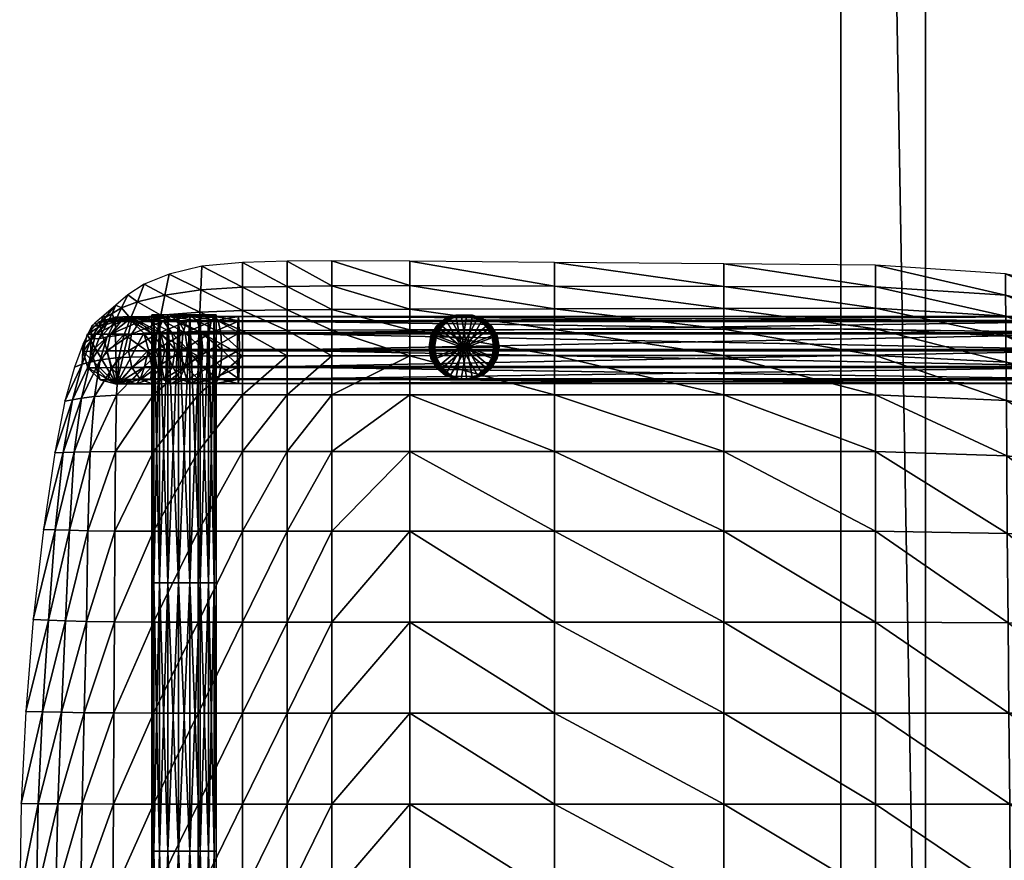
# Model space of a CAD drawing. Header units: inches. Extents: x -10.9 to 10.9, y -29.4 to 29.4.
# Tile 9 of 53: x -10.1 to 1.4, y -19.2 to -9.3. Entities that reach past the tile are written whole.
import ezdxf

# ---------------------------------------------------------------- set-up
doc = ezdxf.new("R2010")
doc.units = ezdxf.units.IN
doc.header["$MEASUREMENT"] = 0
doc.layers.get('0').update_dxf_attribs({"true_color": 0x5890e1})

# ---------------------------------------------------------------- blocks, each defined once
blk = doc.blocks.new('Box003')
at = {"color": 0}
mesh = blk.add_polyface(dxfattribs=at)
corners = [(-12.728, 3.012, 1.505), (-12.53, 3.04, 1.687), (-12.453, 3.228, 1.511), (-12.639, 3.19, 1.382), (-12.827, 2.992, 1.315), (-12.738, 3.16, 1.254), (-11.64, 3.305, 1.717), (-11.651, 3.078, 1.966), (-11.137, 3.086, 1.991), (-11.658, 2.787, 2.125), (-12.143, 3.062, 1.853), (-12.099, 3.27, 1.633), (-12.174, 2.783, 2.004), (-12.051, 3.504, 1.384), (-11.628, 3.567, 1.431), (-12.001, 3.751, 1.121), (-11.615, 3.845, 1.125), (-12.292, 3.631, 1.106), (-12.373, 3.427, 1.314), (-12.56, 3.353, 1.239), (-12.484, 3.509, 1.086), (-12.627, 3.386, 1.063), (-12.668, 3.288, 1.17), (-12.755, 3.236, 1.115), (-12.768, 3.264, 1.041), (-12.828, 3.138, 1.131), (-12.873, 3.173, 1.024), (-12.917, 2.993, 1.126), (-12.908, 3.143, 1.019), (-12.908, 3.143, 1.019), (-13.009, 2.93, 0.992)]
mesh.append_faces([[corners[k] for k in face] for face in [(0, 1, 2), (2, 3, 0), (4, 0, 3), (3, 5, 4), (6, 7, 8), (9, 7, 10), (11, 10, 7), (7, 6, 11), (10, 11, 2), (2, 1, 10), (12, 10, 1), (13, 11, 6), (6, 14, 13), (15, 13, 14), (14, 16, 15), (13, 15, 17), (17, 18, 13), (11, 13, 18), (18, 2, 11), (19, 3, 2), (2, 18, 19), (20, 19, 18), (18, 17, 20), (19, 20, 21), (21, 22, 19), (3, 19, 22), (22, 5, 3), (23, 22, 21), (21, 24, 23), (25, 23, 24), (24, 26, 25), (23, 25, 5), (5, 22, 23), (27, 4, 5), (5, 25, 27), (28, 27, 25), (25, 26, 28), (27, 28, 29), (29, 30, 27)]], dxfattribs={"vtx2": -1, "color": 0})
mesh = blk.add_polyface(dxfattribs=at)
corners = [(-11.661, 1.666, 2.027), (-11.137, 1.666, 2.017), (-11.137, 2.334, 2.155), (-10.614, 2.334, 2.124), (-10.614, 1.666, 1.973), (-10.614, 2.79, 2.129), (-11.137, 2.789, 2.151), (-11.661, 2.334, 2.143), (-11.137, 0.73, 1.749), (-10.09, 2.334, 2.088), (-10.09, 1.666, 1.92), (-9.173, 2.334, 2.016), (-9.173, 2.792, 2.055), (-10.09, 2.791, 2.107), (-11.137, 3.086, 1.991), (-10.614, 3.09, 1.972), (-11.137, 3.322, 1.733), (-10.614, 3.33, 1.714), (-11.64, 3.305, 1.717), (-11.651, 3.078, 1.966), (-10.09, 3.094, 1.954), (-10.09, 3.336, 1.695), (-9.173, 3.097, 1.909), (-10.09, 3.614, 1.4), (-9.173, 3.341, 1.654), (-10.09, 3.909, 1.086), (-10.614, 3.902, 1.098), (-10.614, 3.607, 1.416), (-11.137, 3.596, 1.434), (-11.137, 3.888, 1.114), (-11.615, 3.845, 1.125), (-11.628, 3.567, 1.431)]
mesh.append_faces([[corners[k] for k in face] for face in [(0, 1, 2), (3, 2, 1), (1, 4, 3), (2, 3, 5), (5, 6, 2), (7, 2, 6), (4, 1, 8), (9, 3, 4), (4, 10, 9), (11, 9, 10), (12, 13, 9), (3, 9, 13), (13, 5, 3), (14, 6, 5), (5, 15, 14), (16, 14, 15), (15, 17, 16), (14, 16, 18), (6, 14, 19), (20, 13, 12), (21, 20, 22), (20, 21, 17), (17, 15, 20), (13, 20, 15), (15, 5, 13), (23, 21, 24), (23, 25, 26), (26, 27, 23), (21, 23, 27), (27, 17, 21), (28, 16, 17), (17, 27, 28), (29, 28, 27), (27, 26, 29), (28, 29, 30), (30, 31, 28), (16, 28, 31), (31, 18, 16)]], dxfattribs={"vtx2": -1, "color": 0})
mesh = blk.add_polyface(dxfattribs=at)
corners = [(-7.471, 3.1, 1.81), (-7.471, 3.344, 1.565), (-9.173, 3.341, 1.654), (-9.173, 3.097, 1.909), (-7.471, 2.793, 1.943), (-9.173, 2.792, 2.055), (-5.481, 2.794, 1.817), (-5.481, 3.103, 1.697), (-5.481, 3.346, 1.461), (-3.701, 3.107, 1.608), (-3.701, 3.349, 1.376), (-3.701, 2.794, 1.723), (-10.09, 1.666, 1.92), (-9.173, 1.666, 1.825), (-9.173, 2.334, 2.016), (-10.09, 2.334, 2.088), (-7.471, 2.334, 1.875), (-7.471, 1.666, 1.652), (-5.481, 1.666, 1.467), (-5.481, 2.334, 1.722), (-3.701, 2.334, 1.614), (-3.701, 1.666, 1.34), (-10.09, 3.094, 1.954), (-10.09, 3.336, 1.695), (-5.481, 3.87, 0.951), (-5.481, 3.604, 1.21), (-3.701, 3.601, 1.135), (-7.471, 3.611, 1.295), (-7.471, 3.889, 1.014), (-9.173, 3.905, 1.063), (-9.173, 3.616, 1.366), (-10.09, 3.614, 1.4), (-10.09, 3.909, 1.086)]
mesh.append_faces([[corners[k] for k in face] for face in [(0, 1, 2), (2, 3, 0), (4, 0, 3), (3, 5, 4), (0, 4, 6), (6, 7, 0), (1, 0, 7), (7, 8, 1), (9, 10, 8), (8, 7, 9), (11, 9, 7), (7, 6, 11), (12, 13, 14), (15, 14, 5), (16, 4, 5), (5, 14, 16), (17, 16, 14), (14, 13, 17), (16, 17, 18), (18, 19, 16), (4, 16, 19), (19, 6, 4), (6, 19, 20), (19, 18, 21), (5, 3, 22), (3, 2, 23), (24, 25, 26), (25, 8, 10), (27, 1, 8), (8, 25, 27), (28, 27, 25), (25, 24, 28), (27, 28, 29), (29, 30, 27), (1, 27, 30), (30, 2, 1), (2, 30, 31), (32, 31, 30), (30, 29, 32)]], dxfattribs={"vtx2": -1, "color": 0})
mesh = blk.add_polyface(dxfattribs=at)
corners = [(-3.701, 3.107, 1.608), (-3.701, 2.794, 1.723), (-2.166, 2.715, 1.62), (-2.168, 3.02, 1.515), (-3.701, 3.349, 1.376), (-2.17, 3.257, 1.297), (-0.922, 2.753, 1.387), (-0.929, 2.973, 1.212), (-0.912, 2.475, 1.464), (0.063, 2.192, 1.364), (0.05, 2.431, 1.32), (-2.144, -0.346, 0.508), (-2.152, 0.703, 0.871), (-3.701, 0.73, 0.963), (-3.701, 1.666, 1.34), (-2.158, 1.615, 1.244), (-0.857, 0.621, 0.822), (-0.882, 1.462, 1.155), (-0.825, -0.366, 0.484), (-3.701, 2.334, 1.614), (-5.481, 2.794, 1.817), (-5.481, 2.334, 1.722), (-2.163, 2.266, 1.511), (-0.9, 2.062, 1.378), (-0.936, 3.212, 1.004), (0.04, 2.625, 1.189), (-0.942, 3.461, 0.78), (0.024, 2.86, 0.989), (-2.173, 3.753, 0.831), (-2.172, 3.503, 1.067), (-3.701, 3.601, 1.135), (-3.701, 3.857, 0.889), (-5.481, 3.87, 0.951), (-5.481, 3.604, 1.21)]
mesh.append_faces([[corners[k] for k in face] for face in [(0, 1, 2), (2, 3, 0), (4, 0, 3), (3, 5, 4), (6, 7, 5), (5, 3, 6), (8, 6, 3), (3, 2, 8), (6, 8, 9), (7, 6, 10), (11, 12, 13), (14, 13, 12), (12, 15, 14), (16, 17, 15), (15, 12, 16), (18, 16, 12), (19, 1, 20), (14, 19, 21), (19, 14, 15), (15, 22, 19), (1, 19, 22), (22, 2, 1), (23, 8, 2), (2, 22, 23), (17, 23, 22), (22, 15, 17), (24, 7, 25), (26, 24, 27), (24, 26, 28), (28, 29, 24), (7, 24, 29), (29, 5, 7), (30, 4, 5), (5, 29, 30), (31, 30, 29), (29, 28, 31), (30, 31, 32), (4, 30, 33)]], dxfattribs={"vtx2": -1, "color": 0})
mesh = blk.add_polyface(dxfattribs=at)
corners = [(-12.728, 3.012, 1.505), (-12.827, 2.992, 1.315), (-12.927, 2.715, 1.355), (-12.812, 2.745, 1.59), (-12.53, 3.04, 1.687), (-12.59, 2.771, 1.815), (-11.137, 2.334, 2.155), (-11.661, 2.334, 2.143), (-11.661, 1.666, 2.027), (-11.137, 2.789, 2.151), (-11.658, 2.787, 2.125), (-12.185, 2.334, 2.045), (-12.62, 2.329, 1.87), (-12.632, 1.665, 1.837), (-12.185, 1.666, 1.973), (-12.174, 2.783, 2.004), (-12.639, 0.731, 1.703), (-12.879, 2.313, 1.624), (-13.029, 2.293, 1.35), (-13.116, 1.658, 1.3), (-12.927, 1.662, 1.596), (-11.651, 3.078, 1.966), (-12.143, 3.062, 1.853), (-13.024, 2.693, 1.137), (-12.917, 2.993, 1.126), (-13.009, 2.93, 0.992), (-13.113, 2.656, 0.941), (-13.137, 2.275, 1.092), (-13.224, 2.259, 0.841), (-13.345, 1.652, 0.7), (-13.245, 1.655, 1.001)]
mesh.append_faces([[corners[k] for k in face] for face in [(0, 1, 2), (2, 3, 0), (4, 0, 3), (3, 5, 4), (6, 7, 8), (9, 10, 7), (11, 12, 13), (13, 14, 11), (7, 11, 14), (14, 8, 7), (11, 7, 10), (10, 15, 11), (12, 11, 15), (15, 5, 12), (14, 13, 16), (17, 18, 19), (19, 20, 17), (12, 17, 20), (20, 13, 12), (17, 12, 5), (5, 3, 17), (18, 17, 3), (3, 2, 18), (21, 10, 9), (22, 15, 10), (4, 5, 15), (23, 24, 25), (25, 26, 23), (24, 23, 2), (2, 1, 24), (27, 18, 2), (2, 23, 27), (28, 27, 23), (23, 26, 28), (27, 28, 29), (29, 30, 27), (18, 27, 30), (30, 19, 18)]], dxfattribs={"vtx2": -1, "color": 0})
mesh = blk.add_polyface(dxfattribs=at)
corners = [(-12.999, -1.404, 1.246), (-12.65, -1.407, 1.405), (-12.644, -0.337, 1.537), (-12.973, -0.332, 1.366), (-13.266, -1.399, 0.978), (-13.217, -0.325, 1.09), (-12.954, 0.735, 1.496), (-13.173, 0.74, 1.206), (-12.639, 0.731, 1.703), (-12.632, 1.665, 1.837), (-12.927, 1.662, 1.596), (-13.116, 1.658, 1.3), (-11.137, -0.339, 1.468), (-11.661, -0.339, 1.525), (-11.661, -1.408, 1.353), (-11.137, 0.73, 1.749), (-11.661, 0.73, 1.785), (-11.137, 1.666, 2.017), (-11.661, 1.666, 2.027), (-12.185, -1.408, 1.416), (-12.185, -0.339, 1.569), (-12.185, 0.73, 1.785), (-12.185, 1.666, 1.973), (-13.338, 0.745, 0.875), (-13.245, 1.655, 1.001), (-13.477, 0.75, 0.525), (-13.345, 1.652, 0.7), (-13.597, -0.309, 0.363), (-13.418, -0.317, 0.744), (-13.487, -1.393, 0.638), (-13.685, -1.388, 0.263), (-13.738, -2.472, 0.199)]
mesh.append_faces([[corners[k] for k in face] for face in [(0, 1, 2), (2, 3, 0), (4, 0, 3), (3, 5, 4), (6, 7, 5), (5, 3, 6), (8, 6, 3), (3, 2, 8), (6, 8, 9), (9, 10, 6), (7, 6, 10), (10, 11, 7), (12, 13, 14), (15, 16, 13), (17, 18, 16), (19, 14, 13), (13, 20, 19), (1, 19, 20), (20, 2, 1), (21, 8, 2), (2, 20, 21), (16, 21, 20), (20, 13, 16), (21, 16, 18), (18, 22, 21), (8, 21, 22), (23, 7, 11), (11, 24, 23), (25, 23, 24), (24, 26, 25), (23, 25, 27), (27, 28, 23), (7, 23, 28), (28, 5, 7), (29, 4, 5), (5, 28, 29), (30, 29, 28), (28, 27, 30), (29, 30, 31)]], dxfattribs={"vtx2": -1, "color": 0})
mesh = blk.add_polyface(dxfattribs=at)
corners = [(-11.661, -2.477, 1.251), (-11.137, -2.477, 1.188), (-11.137, -1.408, 1.29), (-10.614, -1.408, 1.224), (-10.614, -2.477, 1.123), (-10.614, -0.339, 1.401), (-11.137, -0.339, 1.468), (-11.661, -1.408, 1.353), (-11.661, -0.339, 1.525), (-11.137, 0.73, 1.749), (-10.614, 0.73, 1.691), (-10.614, 1.666, 1.973), (-11.661, 0.73, 1.785), (-11.137, 1.666, 2.017), (-11.137, -4.616, 1.134), (-11.137, -3.547, 1.134), (-11.661, -3.547, 1.202), (-10.614, -3.547, 1.063), (-10.09, -1.408, 1.151), (-10.09, -2.477, 1.05), (-9.173, -1.408, 1.024), (-9.173, -2.477, 0.919), (-9.173, -0.339, 1.206), (-10.09, -0.339, 1.328), (-10.09, 0.73, 1.626), (-9.173, 0.73, 1.514), (-9.173, 1.666, 1.825), (-10.09, 1.666, 1.92), (-10.09, -3.547, 0.982), (-10.614, -4.616, 1.063), (-10.09, -4.616, 0.982), (-9.173, -4.616, 0.787)]
mesh.append_faces([[corners[k] for k in face] for face in [(0, 1, 2), (3, 2, 1), (1, 4, 3), (2, 3, 5), (5, 6, 2), (7, 2, 6), (8, 6, 9), (10, 9, 6), (6, 5, 10), (9, 10, 11), (12, 9, 13), (14, 15, 16), (15, 17, 4), (4, 1, 15), (16, 15, 1), (18, 3, 4), (4, 19, 18), (20, 18, 19), (19, 21, 20), (18, 20, 22), (22, 23, 18), (3, 18, 23), (23, 5, 3), (24, 10, 5), (5, 23, 24), (25, 24, 23), (23, 22, 25), (26, 27, 24), (10, 24, 27), (27, 11, 10), (21, 19, 28), (17, 28, 19), (19, 4, 17), (17, 15, 14), (14, 29, 17), (28, 17, 29), (29, 30, 28), (28, 30, 31)]], dxfattribs={"vtx2": -1, "color": 0})
mesh = blk.add_polyface(dxfattribs=at)
corners = [(-7.471, -1.408, 0.796), (-7.471, -0.339, 0.992), (-9.173, -0.339, 1.206), (-9.173, -1.408, 1.024), (-7.471, -2.477, 0.684), (-9.173, -2.477, 0.919), (-5.481, -2.477, 0.43), (-5.481, -1.408, 0.552), (-5.481, -0.339, 0.764), (-3.701, -1.408, 0.375), (-3.701, -0.339, 0.602), (-3.701, -2.477, 0.242), (-7.471, 0.73, 1.317), (-7.471, 1.666, 1.652), (-9.173, 1.666, 1.825), (-9.173, 0.73, 1.514), (-5.481, 0.73, 1.108), (-5.481, 1.666, 1.467), (-3.701, 0.73, 0.963), (-3.701, 1.666, 1.34), (-7.471, -3.547, 0.609), (-9.173, -3.547, 0.846), (-7.471, -4.616, 0.552), (-9.173, -4.616, 0.787), (-5.481, -4.616, 0.3), (-5.481, -3.547, 0.354), (-3.701, -3.547, 0.16), (-3.701, -4.616, 0.104), (-10.09, 0.73, 1.626), (-10.09, -3.547, 0.982)]
mesh.append_faces([[corners[k] for k in face] for face in [(0, 1, 2), (2, 3, 0), (4, 0, 3), (3, 5, 4), (0, 4, 6), (6, 7, 0), (1, 0, 7), (7, 8, 1), (9, 10, 8), (8, 7, 9), (11, 9, 7), (7, 6, 11), (12, 13, 14), (14, 15, 12), (1, 12, 15), (15, 2, 1), (12, 1, 8), (8, 16, 12), (13, 12, 16), (16, 17, 13), (18, 19, 17), (17, 16, 18), (10, 18, 16), (16, 8, 10), (20, 4, 5), (5, 21, 20), (22, 20, 21), (21, 23, 22), (20, 22, 24), (24, 25, 20), (4, 20, 25), (25, 6, 4), (26, 11, 6), (6, 25, 26), (27, 26, 25), (25, 24, 27), (28, 15, 14), (29, 21, 5), (23, 21, 29)]], dxfattribs={"vtx2": -1, "color": 0})
mesh = blk.add_polyface(dxfattribs=at)
corners = [(-0.5, 0.042, -0.139), (-0.248, 0.042, -0.106), (-0.248, -0.042, -0.106), (-0.5, -0.042, -0.139), (-0.313, -0.042, 0.479), (-0.313, 0.042, 0.479), (-0.686, 0.042, 0.495), (-0.686, -0.042, 0.495), (0.256, 0.042, 0.007), (0.256, -0.042, 0.007), (0.004, -0.042, -0.073), (0.004, 0.042, -0.073), (0.06, 0.042, 0.478), (0.06, -0.042, 0.478), (0.433, -0.042, 0.543), (0.433, 0.042, 0.543), (-2.124, -2.477, 0.128), (-2.134, -1.408, 0.272), (-3.701, -1.408, 0.375), (-3.701, -0.339, 0.602), (-2.144, -0.346, 0.508), (-0.785, -1.408, 0.247), (-0.825, -0.366, 0.484), (-0.746, -2.477, 0.093), (0.324, -2.477, 0.138), (0.255, -1.408, 0.296), (0.187, -0.39, 0.527), (-3.701, 0.73, 0.963), (-2.152, 0.703, 0.871), (-0.857, 0.621, 0.822)]
mesh.append_faces([[corners[k] for k in face] for face in [(0, 1, 2), (2, 3, 0), (4, 5, 6), (6, 7, 4), (3, 2, 4), (4, 7, 3), (0, 3, 7), (7, 6, 0), (8, 9, 10), (10, 11, 8), (12, 13, 14), (9, 14, 13), (13, 10, 9), (1, 5, 12), (12, 11, 1), (11, 10, 2), (2, 1, 11), (13, 12, 5), (5, 4, 13), (2, 10, 13), (13, 4, 2), (8, 11, 12), (12, 15, 8), (0, 6, 5), (5, 1, 0), (16, 17, 18), (19, 18, 17), (17, 20, 19), (21, 22, 20), (20, 17, 21), (23, 21, 17), (17, 16, 23), (21, 23, 24), (24, 25, 21), (22, 21, 25), (25, 26, 22), (27, 19, 20), (28, 20, 22), (29, 22, 26)]], dxfattribs={"vtx2": -1, "color": 0})
mesh = blk.add_polyface(dxfattribs=at)
corners = [(-12.999, -1.404, 1.246), (-13.266, -1.399, 0.978), (-13.309, -2.475, 0.882), (-13.023, -2.476, 1.152), (-12.65, -1.407, 1.405), (-12.656, -2.477, 1.316), (-13.037, -3.547, 1.1), (-13.332, -3.547, 0.818), (-13.345, -4.616, 0.769), (-13.045, -4.616, 1.067), (-12.66, -3.547, 1.274), (-12.662, -4.616, 1.256), (-11.137, -1.408, 1.29), (-11.661, -1.408, 1.353), (-11.661, -2.477, 1.251), (-11.661, -3.547, 1.202), (-11.661, -4.616, 1.202), (-11.137, -4.616, 1.134), (-11.137, -2.477, 1.188), (-12.185, -1.408, 1.416), (-12.185, -2.477, 1.321), (-12.185, -3.547, 1.279), (-13.738, -2.472, 0.199), (-13.538, -2.474, 0.554), (-13.487, -1.393, 0.638), (-13.56, -3.547, 0.491), (-13.756, -3.547, 0.142), (-13.756, -4.616, 0.088), (-13.569, -4.616, 0.437), (-12.185, -4.616, 1.279)]
mesh.append_faces([[corners[k] for k in face] for face in [(0, 1, 2), (2, 3, 0), (4, 0, 3), (3, 5, 4), (6, 7, 8), (8, 9, 6), (10, 6, 9), (9, 11, 10), (6, 10, 5), (5, 3, 6), (7, 6, 3), (3, 2, 7), (12, 13, 14), (15, 16, 17), (18, 14, 15), (19, 4, 5), (5, 20, 19), (13, 19, 20), (20, 14, 13), (21, 15, 14), (14, 20, 21), (10, 21, 20), (20, 5, 10), (22, 23, 24), (1, 24, 23), (23, 2, 1), (25, 7, 2), (2, 23, 25), (26, 25, 23), (23, 22, 26), (25, 26, 27), (27, 28, 25), (7, 25, 28), (28, 8, 7), (21, 29, 16), (16, 15, 21), (10, 11, 29), (29, 21, 10)]], dxfattribs={"vtx2": -1, "color": 0})
mesh = blk.add_polyface(dxfattribs=at)
corners = [(-0.5, -3.036, -0.674), (-0.248, -3.036, -0.641), (-0.248, -3.12, -0.641), (-0.5, -3.12, -0.674), (-0.313, -3.12, -0.056), (-0.313, -3.036, -0.056), (-0.686, -3.036, -0.039), (-0.686, -3.12, -0.039), (0.256, -3.036, -0.527), (0.256, -3.12, -0.527), (0.004, -3.12, -0.608), (0.004, -3.036, -0.608), (0.06, -3.036, -0.057), (0.06, -3.12, -0.057), (0.433, -3.12, 0.008), (0.433, -3.036, 0.008), (-3.701, -1.408, 0.375), (-3.701, -2.477, 0.242), (-2.124, -2.477, 0.128), (-3.701, -3.547, 0.16), (-3.701, -4.616, 0.104), (-2.113, -4.616, -0.02), (-2.118, -3.547, 0.04), (-0.72, -3.547, 0.003), (-0.746, -2.477, 0.093), (-0.699, -4.616, -0.054), (0.412, -4.616, 0.003), (0.373, -3.547, 0.052), (0.324, -2.477, 0.138)]
mesh.append_faces([[corners[k] for k in face] for face in [(0, 1, 2), (2, 3, 0), (4, 5, 6), (6, 7, 4), (3, 2, 4), (4, 7, 3), (0, 3, 7), (7, 6, 0), (8, 9, 10), (10, 11, 8), (12, 13, 14), (9, 14, 13), (13, 10, 9), (1, 5, 12), (12, 11, 1), (11, 10, 2), (2, 1, 11), (13, 12, 5), (5, 4, 13), (2, 10, 13), (13, 4, 2), (8, 11, 12), (12, 15, 8), (0, 6, 5), (5, 1, 0), (16, 17, 18), (19, 20, 21), (21, 22, 19), (17, 19, 22), (22, 18, 17), (23, 24, 18), (18, 22, 23), (25, 23, 22), (22, 21, 25), (23, 25, 26), (26, 27, 23), (24, 23, 27), (27, 28, 24)]], dxfattribs={"vtx2": -1, "color": 0})
blk = doc.blocks.new('Cylinder001')
at = {"color": 0}
mesh = blk.add_polyface(dxfattribs=at)
corners = [(0, 0), (0.377, 0), (0.355, 0.129), (0.289, 0.243), (0.189, 0.327), (0.066, 0.372), (-0.066, 0.372), (-0.189, 0.327), (-0.289, 0.243), (-0.355, 0.129), (-0.377, 0), (-0.355, -0.129), (-0.289, -0.243), (-0.189, -0.327), (-0.066, -0.372), (0.066, -0.372), (0.189, -0.327), (0.289, -0.243), (0.355, -0.129), (0.377, 0, 3.15), (0.355, 0.129, 3.15), (0.289, 0.243, 3.15), (0.189, 0.327, 3.15), (0.066, 0.372, 3.15), (-0.066, 0.372, 3.15), (-0.189, 0.327, 3.15), (-0.289, 0.243, 3.15), (-0.355, 0.129, 3.15), (-0.377, 0, 3.15), (-0.355, -0.129, 3.15), (-0.289, -0.243, 3.15), (-0.189, -0.327, 3.15), (-0.066, -0.372, 3.15), (0.066, -0.372, 3.15), (0.189, -0.327, 3.15), (0.289, -0.243, 3.15), (0.355, -0.129, 3.15), (0.377, 0, 6.301), (0.355, 0.129, 6.301), (0.289, 0.243, 6.301), (0.189, 0.327, 6.301), (0.066, 0.372, 6.301), (-0.066, 0.372, 6.301), (-0.189, 0.327, 6.301), (-0.289, 0.243, 6.301), (-0.355, 0.129, 6.301), (-0.377, 0, 6.301), (-0.355, -0.129, 6.301), (-0.289, -0.243, 6.301), (-0.189, -0.327, 6.301), (-0.066, -0.372, 6.301), (0.066, -0.372, 6.301), (0.189, -0.327, 6.301), (0.289, -0.243, 6.301), (0.355, -0.129, 6.301), (0.377, 0, 9.451), (0.355, 0.129, 9.451), (0.289, 0.243, 9.451), (0.189, 0.327, 9.451), (0.066, 0.372, 9.451), (-0.066, 0.372, 9.451), (-0.189, 0.327, 9.451), (-0.289, 0.243, 9.451), (-0.355, 0.129, 9.451), (-0.377, 0, 9.451), (-0.355, -0.129, 9.451), (-0.289, -0.243, 9.451), (-0.189, -0.327, 9.451), (-0.066, -0.372, 9.451), (0.066, -0.372, 9.451), (0.189, -0.327, 9.451), (0.289, -0.243, 9.451), (0.355, -0.129, 9.451), (0.377, 0, 12.602), (0.355, 0.129, 12.602), (0.289, 0.243, 12.602), (0.189, 0.327, 12.602), (0.066, 0.372, 12.602), (-0.066, 0.372, 12.602), (-0.189, 0.327, 12.602), (-0.289, 0.243, 12.602), (-0.355, 0.129, 12.602), (-0.377, 0, 12.602), (-0.355, -0.129, 12.602), (-0.289, -0.243, 12.602), (-0.189, -0.327, 12.602), (-0.066, -0.372, 12.602), (0.066, -0.372, 12.602), (0.189, -0.327, 12.602), (0.289, -0.243, 12.602), (0.355, -0.129, 12.602), (0.377, 0, 15.752), (0.355, 0.129, 15.752), (0.289, 0.243, 15.752), (0.189, 0.327, 15.752), (0.066, 0.372, 15.752), (-0.066, 0.372, 15.752), (-0.189, 0.327, 15.752), (-0.289, 0.243, 15.752), (-0.355, 0.129, 15.752), (-0.377, 0, 15.752), (-0.355, -0.129, 15.752), (-0.289, -0.243, 15.752), (-0.189, -0.327, 15.752), (-0.066, -0.372, 15.752), (0.066, -0.372, 15.752), (0.189, -0.327, 15.752), (0.289, -0.243, 15.752), (0.355, -0.129, 15.752), (0, 0, 15.752)]
mesh.append_faces([[corners[k] for k in face] for face in [(1, 20, 19), (2, 21, 20), (3, 22, 21), (4, 23, 22), (5, 24, 23), (6, 25, 24), (7, 26, 25), (8, 27, 26), (9, 28, 27), (10, 29, 28), (11, 30, 29), (12, 31, 30), (13, 32, 31), (14, 33, 32), (15, 34, 33), (16, 35, 34), (17, 36, 35), (18, 19, 36), (19, 38, 37), (20, 39, 38), (21, 40, 39), (22, 41, 40), (23, 42, 41), (24, 43, 42), (25, 44, 43), (26, 45, 44), (27, 46, 45), (28, 47, 46), (29, 48, 47), (30, 49, 48), (31, 50, 49), (32, 51, 50), (33, 52, 51), (34, 53, 52), (35, 54, 53), (36, 37, 54), (37, 56, 55), (38, 57, 56), (39, 58, 57), (40, 59, 58), (41, 60, 59), (42, 61, 60), (43, 62, 61), (44, 63, 62), (45, 64, 63), (46, 65, 64), (47, 66, 65), (48, 67, 66), (49, 68, 67), (50, 69, 68), (51, 70, 69), (52, 71, 70), (53, 72, 71), (54, 55, 72), (55, 74, 73), (56, 75, 74), (57, 76, 75), (58, 77, 76), (59, 78, 77), (60, 79, 78), (61, 80, 79), (62, 81, 80), (63, 82, 81), (64, 83, 82), (65, 84, 83), (66, 85, 84), (67, 86, 85), (68, 87, 86), (69, 88, 87), (70, 89, 88), (71, 90, 89), (72, 73, 90), (73, 92, 91), (74, 93, 92), (75, 94, 93), (76, 95, 94), (77, 96, 95), (78, 97, 96), (79, 98, 97), (80, 99, 98), (81, 100, 99), (82, 101, 100), (83, 102, 101), (84, 103, 102), (85, 104, 103), (86, 105, 104), (87, 106, 105), (88, 107, 106), (89, 108, 107), (90, 91, 108)]], dxfattribs={"vtx0": -1, "color": 0})
mesh.append_faces([[corners[k] for k in face] for face in [(0, 2, 1), (0, 3, 2), (0, 4, 3), (0, 5, 4), (0, 6, 5), (0, 7, 6), (0, 8, 7), (0, 9, 8), (0, 10, 9), (0, 11, 10), (0, 12, 11), (0, 13, 12), (0, 14, 13), (0, 15, 14), (0, 16, 15), (0, 17, 16), (0, 18, 17), (0, 1, 18), (109, 91, 92), (109, 92, 93), (109, 93, 94), (109, 94, 95), (109, 95, 96), (109, 96, 97), (109, 97, 98), (109, 98, 99), (109, 99, 100), (109, 100, 101), (109, 101, 102), (109, 102, 103), (109, 103, 104), (109, 104, 105), (109, 105, 106), (109, 106, 107), (109, 107, 108), (109, 108, 91)]], dxfattribs={"vtx0": -1, "vtx2": -1, "color": 0})
mesh.append_faces([[corners[k] for k in face] for face in [(1, 2, 20), (2, 3, 21), (3, 4, 22), (4, 5, 23), (5, 6, 24), (6, 7, 25), (7, 8, 26), (8, 9, 27), (9, 10, 28), (10, 11, 29), (11, 12, 30), (12, 13, 31), (13, 14, 32), (14, 15, 33), (15, 16, 34), (16, 17, 35), (17, 18, 36), (18, 1, 19), (19, 20, 38), (20, 21, 39), (21, 22, 40), (22, 23, 41), (23, 24, 42), (24, 25, 43), (25, 26, 44), (26, 27, 45), (27, 28, 46), (28, 29, 47), (29, 30, 48), (30, 31, 49), (31, 32, 50), (32, 33, 51), (33, 34, 52), (34, 35, 53), (35, 36, 54), (36, 19, 37), (37, 38, 56), (38, 39, 57), (39, 40, 58), (40, 41, 59), (41, 42, 60), (42, 43, 61), (43, 44, 62), (44, 45, 63), (45, 46, 64), (46, 47, 65), (47, 48, 66), (48, 49, 67), (49, 50, 68), (50, 51, 69), (51, 52, 70), (52, 53, 71), (53, 54, 72), (54, 37, 55), (55, 56, 74), (56, 57, 75), (57, 58, 76), (58, 59, 77), (59, 60, 78), (60, 61, 79), (61, 62, 80), (62, 63, 81), (63, 64, 82), (64, 65, 83), (65, 66, 84), (66, 67, 85), (67, 68, 86), (68, 69, 87), (69, 70, 88), (70, 71, 89), (71, 72, 90), (72, 55, 73), (73, 74, 92), (74, 75, 93), (75, 76, 94), (76, 77, 95), (77, 78, 96), (78, 79, 97), (79, 80, 98), (80, 81, 99), (81, 82, 100), (82, 83, 101), (83, 84, 102), (84, 85, 103), (85, 86, 104), (86, 87, 105), (87, 88, 106), (88, 89, 107), (89, 90, 108), (90, 73, 91)]], dxfattribs={"vtx2": -1, "color": 0})
blk = doc.blocks.new('Cylinder002')
at = {"color": 0}
mesh = blk.add_polyface(dxfattribs=at)
corners = [(0, 0), (0.382, 0), (0.359, 0.131), (0.292, 0.245), (0.191, 0.331), (0.066, 0.376), (-0.066, 0.376), (-0.191, 0.331), (-0.292, 0.245), (-0.359, 0.131), (-0.382, 0), (-0.359, -0.131), (-0.292, -0.245), (-0.191, -0.331), (-0.066, -0.376), (0.066, -0.376), (0.191, -0.331), (0.292, -0.245), (0.359, -0.131), (0.382, 0, 0.121), (0.359, 0.131, 0.121), (0.292, 0.245, 0.121), (0.191, 0.331, 0.121), (0.066, 0.376, 0.121), (-0.066, 0.376, 0.121), (-0.191, 0.331, 0.121), (-0.292, 0.245, 0.121), (-0.359, 0.131, 0.121), (-0.382, 0, 0.121), (-0.359, -0.131, 0.121), (-0.292, -0.245, 0.121), (-0.191, -0.331, 0.121), (-0.066, -0.376, 0.121), (0.066, -0.376, 0.121), (0.191, -0.331, 0.121), (0.292, -0.245, 0.121), (0.359, -0.131, 0.121), (0.382, 0, 0.242), (0.359, 0.131, 0.242), (0.292, 0.245, 0.242), (0.191, 0.331, 0.242), (0.066, 0.376, 0.242), (-0.066, 0.376, 0.242), (-0.191, 0.331, 0.242), (-0.292, 0.245, 0.242), (-0.359, 0.131, 0.242), (-0.382, 0, 0.242), (-0.359, -0.131, 0.242), (-0.292, -0.245, 0.242), (-0.191, -0.331, 0.242), (-0.066, -0.376, 0.242), (0.066, -0.376, 0.242), (0.191, -0.331, 0.242), (0.292, -0.245, 0.242), (0.359, -0.131, 0.242), (0.382, 0, 0.364), (0.359, 0.131, 0.364), (0.292, 0.245, 0.364), (0.191, 0.331, 0.364), (0.066, 0.376, 0.364), (-0.066, 0.376, 0.364), (-0.191, 0.331, 0.364), (-0.292, 0.245, 0.364), (-0.359, 0.131, 0.364), (-0.382, 0, 0.364), (-0.359, -0.131, 0.364), (-0.292, -0.245, 0.364), (-0.191, -0.331, 0.364), (-0.066, -0.376, 0.364), (0.066, -0.376, 0.364), (0.191, -0.331, 0.364), (0.292, -0.245, 0.364), (0.359, -0.131, 0.364), (0.382, 0, 0.485), (0.359, 0.131, 0.485), (0.292, 0.245, 0.485), (0.191, 0.331, 0.485), (0.066, 0.376, 0.485), (-0.066, 0.376, 0.485), (-0.191, 0.331, 0.485), (-0.292, 0.245, 0.485), (-0.359, 0.131, 0.485), (-0.382, 0, 0.485), (-0.359, -0.131, 0.485), (-0.292, -0.245, 0.485), (-0.191, -0.331, 0.485), (-0.066, -0.376, 0.485), (0.066, -0.376, 0.485), (0.191, -0.331, 0.485), (0.292, -0.245, 0.485), (0.359, -0.131, 0.485), (0.382, 0, 0.606), (0.359, 0.131, 0.606), (0.292, 0.245, 0.606), (0.191, 0.331, 0.606), (0.066, 0.376, 0.606), (-0.066, 0.376, 0.606), (-0.191, 0.331, 0.606), (-0.292, 0.245, 0.606), (-0.359, 0.131, 0.606), (-0.382, 0, 0.606), (-0.359, -0.131, 0.606), (-0.292, -0.245, 0.606), (-0.191, -0.331, 0.606), (-0.066, -0.376, 0.606), (0.066, -0.376, 0.606), (0.191, -0.331, 0.606), (0.292, -0.245, 0.606), (0.359, -0.131, 0.606), (0, 0, 0.606)]
mesh.append_faces([[corners[k] for k in face] for face in [(1, 20, 19), (2, 21, 20), (3, 22, 21), (4, 23, 22), (5, 24, 23), (6, 25, 24), (7, 26, 25), (8, 27, 26), (9, 28, 27), (10, 29, 28), (11, 30, 29), (12, 31, 30), (13, 32, 31), (14, 33, 32), (15, 34, 33), (16, 35, 34), (17, 36, 35), (18, 19, 36), (19, 38, 37), (20, 39, 38), (21, 40, 39), (22, 41, 40), (23, 42, 41), (24, 43, 42), (25, 44, 43), (26, 45, 44), (27, 46, 45), (28, 47, 46), (29, 48, 47), (30, 49, 48), (31, 50, 49), (32, 51, 50), (33, 52, 51), (34, 53, 52), (35, 54, 53), (36, 37, 54), (37, 56, 55), (38, 57, 56), (39, 58, 57), (40, 59, 58), (41, 60, 59), (42, 61, 60), (43, 62, 61), (44, 63, 62), (45, 64, 63), (46, 65, 64), (47, 66, 65), (48, 67, 66), (49, 68, 67), (50, 69, 68), (51, 70, 69), (52, 71, 70), (53, 72, 71), (54, 55, 72), (55, 74, 73), (56, 75, 74), (57, 76, 75), (58, 77, 76), (59, 78, 77), (60, 79, 78), (61, 80, 79), (62, 81, 80), (63, 82, 81), (64, 83, 82), (65, 84, 83), (66, 85, 84), (67, 86, 85), (68, 87, 86), (69, 88, 87), (70, 89, 88), (71, 90, 89), (72, 73, 90), (73, 92, 91), (74, 93, 92), (75, 94, 93), (76, 95, 94), (77, 96, 95), (78, 97, 96), (79, 98, 97), (80, 99, 98), (81, 100, 99), (82, 101, 100), (83, 102, 101), (84, 103, 102), (85, 104, 103), (86, 105, 104), (87, 106, 105), (88, 107, 106), (89, 108, 107), (90, 91, 108)]], dxfattribs={"vtx0": -1, "color": 0})
mesh.append_faces([[corners[k] for k in face] for face in [(0, 2, 1), (0, 3, 2), (0, 4, 3), (0, 5, 4), (0, 6, 5), (0, 7, 6), (0, 8, 7), (0, 9, 8), (0, 10, 9), (0, 11, 10), (0, 12, 11), (0, 13, 12), (0, 14, 13), (0, 15, 14), (0, 16, 15), (0, 17, 16), (0, 18, 17), (0, 1, 18), (109, 91, 92), (109, 92, 93), (109, 93, 94), (109, 94, 95), (109, 95, 96), (109, 96, 97), (109, 97, 98), (109, 98, 99), (109, 99, 100), (109, 100, 101), (109, 101, 102), (109, 102, 103), (109, 103, 104), (109, 104, 105), (109, 105, 106), (109, 106, 107), (109, 107, 108), (109, 108, 91)]], dxfattribs={"vtx0": -1, "vtx2": -1, "color": 0})
mesh.append_faces([[corners[k] for k in face] for face in [(1, 2, 20), (2, 3, 21), (3, 4, 22), (4, 5, 23), (5, 6, 24), (6, 7, 25), (7, 8, 26), (8, 9, 27), (9, 10, 28), (10, 11, 29), (11, 12, 30), (12, 13, 31), (13, 14, 32), (14, 15, 33), (15, 16, 34), (16, 17, 35), (17, 18, 36), (18, 1, 19), (19, 20, 38), (20, 21, 39), (21, 22, 40), (22, 23, 41), (23, 24, 42), (24, 25, 43), (25, 26, 44), (26, 27, 45), (27, 28, 46), (28, 29, 47), (29, 30, 48), (30, 31, 49), (31, 32, 50), (32, 33, 51), (33, 34, 52), (34, 35, 53), (35, 36, 54), (36, 19, 37), (37, 38, 56), (38, 39, 57), (39, 40, 58), (40, 41, 59), (41, 42, 60), (42, 43, 61), (43, 44, 62), (44, 45, 63), (45, 46, 64), (46, 47, 65), (47, 48, 66), (48, 49, 67), (49, 50, 68), (50, 51, 69), (51, 52, 70), (52, 53, 71), (53, 54, 72), (54, 37, 55), (55, 56, 74), (56, 57, 75), (57, 58, 76), (58, 59, 77), (59, 60, 78), (60, 61, 79), (61, 62, 80), (62, 63, 81), (63, 64, 82), (64, 65, 83), (65, 66, 84), (66, 67, 85), (67, 68, 86), (68, 69, 87), (69, 70, 88), (70, 71, 89), (71, 72, 90), (72, 55, 73), (73, 74, 92), (74, 75, 93), (75, 76, 94), (76, 77, 95), (77, 78, 96), (78, 79, 97), (79, 80, 98), (80, 81, 99), (81, 82, 100), (82, 83, 101), (83, 84, 102), (84, 85, 103), (85, 86, 104), (86, 87, 105), (87, 88, 106), (88, 89, 107), (89, 90, 108), (90, 73, 91)]], dxfattribs={"vtx2": -1, "color": 0})
blk = doc.blocks.new('Line010')
at = {"color": 0}
mesh = blk.add_polyface(dxfattribs=at)
corners = [(-10.202, -0.125, 0.966), (-10.298, -0.127, 0.501), (-10.104, -0.175, 0.461), (-10.012, -0.173, 0.906), (-10.344, 0.016, 1.01), (-10.442, 0.014, 0.53), (-10.399, 0.212, 1.027), (-10.498, 0.209, 0.541), (-10.352, 0.41, 1.011), (-10.451, 0.407, 0.53), (-10.218, 0.557, 0.968), (-10.313, 0.555, 0.501), (-10.03, 0.614, 0.908), (-10.122, 0.612, 0.461), (-9.84, 0.566, 0.849), (-9.928, 0.564, 0.422), (-9.912, -0.118, 0.422), (-9.825, -0.116, 0.847), (-10.041, -0.123, 1.339), (-9.869, -0.172, 1.237), (-10.168, 0.018, 1.415), (-10.218, 0.214, 1.444), (-10.176, 0.411, 1.418), (-10.054, 0.559, 1.344), (-9.885, 0.615, 1.243), (-9.924, 0.019, 1.723), (-9.821, -0.122, 1.616), (-9.964, 0.215, 1.764), (-9.93, 0.413, 1.728), (-9.832, 0.56, 1.625), (-9.774, 0.029, 0.393), (-9.783, 0.423, 0.393)]
mesh.append_faces([[corners[k] for k in face] for face in [(1, 5, 2)]], dxfattribs={"vtx1": -1, "color": 0})
mesh.append_faces([[corners[k] for k in face] for face in [(15, 31, 2), (13, 15, 2), (11, 13, 2), (9, 11, 2), (7, 9, 2), (5, 7, 2)]], dxfattribs={"vtx1": -1, "vtx2": -1, "color": 0})
mesh.append_faces([[corners[k] for k in face] for face in [(0, 1, 2), (2, 3, 0), (4, 5, 1), (1, 0, 4), (6, 7, 5), (5, 4, 6), (8, 9, 7), (7, 6, 8), (10, 11, 9), (9, 8, 10), (12, 13, 11), (11, 10, 12), (14, 15, 13), (13, 12, 14), (3, 2, 16), (16, 17, 3), (18, 0, 3), (3, 19, 18), (20, 4, 0), (0, 18, 20), (21, 6, 4), (4, 20, 21), (22, 8, 6), (6, 21, 22), (23, 10, 8), (8, 22, 23), (24, 12, 10), (10, 23, 24), (25, 20, 18), (18, 26, 25), (27, 21, 20), (20, 25, 27), (28, 22, 21), (21, 27, 28), (29, 23, 22), (22, 28, 29), (30, 16, 2)]], dxfattribs={"vtx2": -1, "color": 0})
mesh = blk.add_polyface(dxfattribs=at)
corners = [(-9.699, 0.425, 0.805), (-9.783, 0.423, 0.393), (-9.928, 0.564, 0.422), (-9.84, 0.566, 0.849), (-9.644, 0.229, 0.788), (-9.727, 0.227, 0.382), (-9.69, 0.031, 0.804), (-9.774, 0.029, 0.393), (-9.825, -0.116, 0.847), (-9.912, -0.118, 0.422), (-9.714, 0.567, 1.14), (-10.03, 0.614, 0.908), (-9.885, 0.615, 1.243), (-9.586, 0.426, 1.065), (-9.536, 0.23, 1.036), (-9.578, 0.032, 1.062), (-9.7, -0.115, 1.135), (-9.869, -0.172, 1.237), (-10.012, -0.173, 0.906), (-9.821, -0.122, 1.616), (-10.041, -0.123, 1.339), (-9.683, -0.171, 1.472), (-9.695, 0.616, 1.483), (-10.054, 0.559, 1.344), (-9.832, 0.56, 1.625), (-9.557, 0.568, 1.339), (-9.454, 0.426, 1.232), (-9.546, -0.114, 1.33), (-9.559, -0.121, 1.806), (-9.461, -0.17, 1.633), (-9.632, 0.02, 1.935), (-9.924, 0.019, 1.723), (-9.66, 0.216, 1.985), (-9.964, 0.215, 1.764), (-9.636, 0.413, 1.942), (-9.93, 0.413, 1.728), (-9.567, 0.56, 1.818), (-9.47, 0.617, 1.646), (-10.104, -0.175, 0.461)]
mesh.append_faces([[corners[k] for k in face] for face in [(5, 7, 38), (1, 5, 38)]], dxfattribs={"vtx1": -1, "vtx2": -1, "color": 0})
mesh.append_faces([[corners[k] for k in face] for face in [(0, 1, 2), (2, 3, 0), (4, 5, 1), (1, 0, 4), (6, 7, 5), (5, 4, 6), (8, 9, 7), (7, 6, 8), (10, 3, 11), (11, 12, 10), (13, 0, 3), (3, 10, 13), (14, 4, 0), (0, 13, 14), (15, 6, 4), (4, 14, 15), (16, 8, 6), (6, 15, 16), (17, 18, 8), (8, 16, 17), (19, 20, 17), (17, 21, 19), (22, 12, 23), (23, 24, 22), (25, 10, 12), (12, 22, 25), (26, 13, 10), (10, 25, 26), (27, 16, 15), (21, 17, 16), (16, 27, 21), (28, 19, 21), (21, 29, 28), (30, 31, 19), (19, 28, 30), (32, 33, 31), (31, 30, 32), (34, 35, 33), (33, 32, 34), (36, 24, 35), (35, 34, 36), (37, 22, 24), (24, 36, 37)]], dxfattribs={"vtx2": -1, "color": 0})
mesh = blk.add_polyface(dxfattribs=at)
corners = [(-9.414, 0.231, 1.191), (-9.536, 0.23, 1.036), (-9.586, 0.426, 1.065), (-9.454, 0.426, 1.232), (-9.448, 0.033, 1.227), (-9.578, 0.032, 1.062), (-9.546, -0.114, 1.33), (-9.372, 0.568, 1.473), (-9.557, 0.568, 1.339), (-9.695, 0.616, 1.483), (-9.47, 0.617, 1.646), (-9.299, 0.427, 1.344), (-9.271, 0.231, 1.294), (-9.295, 0.033, 1.337), (-9.365, -0.114, 1.461), (-9.461, -0.17, 1.633), (-9.683, -0.171, 1.472), (-9.277, -0.121, 1.926), (-9.559, -0.121, 1.806), (-9.214, -0.17, 1.738), (-9.323, 0.02, 2.065), (-9.632, 0.02, 1.935), (-9.341, 0.216, 2.119), (-9.66, 0.216, 1.985), (-9.326, 0.414, 2.073), (-9.636, 0.413, 1.942), (-9.281, 0.561, 1.938), (-9.567, 0.56, 1.818), (-9.219, 0.617, 1.752), (-9.156, 0.568, 1.564), (-9.109, 0.427, 1.424), (-9.091, 0.231, 1.37), (-9.106, 0.033, 1.417), (-9.151, -0.114, 1.551), (-8.989, -0.121, 1.998), (-9.019, 0.02, 2.142), (-9.031, 0.216, 2.197), (-9.021, 0.414, 2.15), (-8.991, 0.561, 2.011)]
mesh.append_faces([[corners[k] for k in face] for face in [(0, 1, 2), (2, 3, 0), (4, 5, 1), (1, 0, 4), (5, 4, 6), (7, 8, 9), (9, 10, 7), (11, 3, 8), (8, 7, 11), (12, 0, 3), (3, 11, 12), (13, 4, 0), (0, 12, 13), (14, 6, 4), (4, 13, 14), (15, 16, 6), (6, 14, 15), (17, 18, 15), (15, 19, 17), (20, 21, 18), (18, 17, 20), (22, 23, 21), (21, 20, 22), (24, 25, 23), (23, 22, 24), (26, 27, 25), (25, 24, 26), (28, 10, 27), (27, 26, 28), (29, 7, 10), (10, 28, 29), (30, 11, 7), (7, 29, 30), (31, 12, 11), (11, 30, 31), (32, 13, 12), (33, 14, 13), (13, 32, 33), (19, 15, 14), (14, 33, 19), (34, 17, 19), (35, 20, 17), (36, 22, 20), (37, 24, 22), (38, 26, 24)]], dxfattribs={"vtx2": -1, "color": 0})
mesh = blk.add_polyface(dxfattribs=at)
corners = [(-9.271, 0.231, 1.294), (-9.091, 0.231, 1.37), (-9.106, 0.033, 1.417), (-9.214, -0.17, 1.738), (-8.947, -0.17, 1.805), (-8.989, -0.121, 1.998), (-9.277, -0.121, 1.926), (-9.019, 0.02, 2.142), (-9.323, 0.02, 2.065), (-9.031, 0.216, 2.197), (-9.341, 0.216, 2.119), (-9.021, 0.414, 2.15), (-9.326, 0.414, 2.073), (-8.991, 0.561, 2.011), (-8.95, 0.617, 1.82), (-9.219, 0.617, 1.752), (-9.281, 0.561, 1.938), (-8.909, 0.568, 1.626), (-9.156, 0.568, 1.564), (-8.878, 0.427, 1.482), (-9.109, 0.427, 1.424), (-8.867, 0.231, 1.427), (-8.877, 0.033, 1.475), (-8.906, -0.114, 1.613), (-9.151, -0.114, 1.551), (-8.679, -0.121, 2.053), (-8.673, -0.17, 1.853), (-8.684, 0.02, 2.201), (-8.685, 0.216, 2.258), (-8.684, 0.414, 2.209), (-8.679, 0.56, 2.066), (-8.673, 0.617, 1.868), (-8.667, 0.568, 1.669), (-8.662, 0.427, 1.52), (-8.661, 0.231, 1.463), (-8.662, 0.033, 1.513), (-8.667, -0.114, 1.655), (1.258, -0.112, 0.539)]
mesh.append_faces([[corners[k] for k in face] for face in [(0, 1, 2), (3, 4, 5), (6, 5, 7), (8, 7, 9), (10, 9, 11), (12, 11, 13), (14, 15, 16), (16, 13, 14), (17, 18, 15), (15, 14, 17), (19, 20, 18), (18, 17, 19), (21, 1, 20), (20, 19, 21), (22, 2, 1), (1, 21, 22), (23, 24, 2), (2, 22, 23), (4, 3, 24), (24, 23, 4), (25, 5, 4), (4, 26, 25), (27, 7, 5), (5, 25, 27), (28, 9, 7), (7, 27, 28), (29, 11, 9), (9, 28, 29), (30, 13, 11), (11, 29, 30), (31, 14, 13), (13, 30, 31), (32, 17, 14), (14, 31, 32), (33, 19, 17), (17, 32, 33), (34, 21, 19), (19, 33, 34), (35, 22, 21), (21, 34, 35), (36, 23, 22), (22, 35, 36), (26, 4, 23), (23, 36, 26), (37, 36, 35)]], dxfattribs={"vtx2": -1, "color": 0})
mesh = blk.add_polyface(dxfattribs=at)
corners = [(1.291, -0.122, 0.931), (-8.679, -0.121, 2.053), (-8.673, -0.17, 1.853), (1.271, -0.17, 0.734), (1.312, 0.019, 1.077), (-8.684, 0.02, 2.201), (1.329, 0.214, 1.133), (-8.685, 0.216, 2.258), (1.336, 0.412, 1.084), (-8.684, 0.414, 2.209), (1.334, 0.56, 0.943), (-8.679, 0.56, 2.066), (1.321, 0.617, 0.747), (-8.673, 0.617, 1.868), (1.301, 0.569, 0.55), (-8.667, 0.568, 1.669), (1.28, 0.429, 0.404), (-8.662, 0.427, 1.52), (1.263, 0.233, 0.348), (-8.661, 0.231, 1.463), (1.255, 0.035, 0.397), (-8.662, 0.033, 1.513), (1.258, -0.112, 0.539), (-8.667, -0.114, 1.655), (1.39, -0.134, 0.926), (1.37, -0.182, 0.729), (1.422, 0.005, 1.071), (1.456, 0.199, 1.126), (1.484, 0.394, 1.075), (1.499, 0.54, 0.933), (1.495, 0.596, 0.737), (1.475, 0.548, 0.54), (1.443, 0.408, 0.395), (1.409, 0.215, 0.34), (1.381, 0.019, 0.39), (1.366, -0.126, 0.533)]
mesh.append_faces([[corners[k] for k in face] for face in [(0, 1, 2), (2, 3, 0), (4, 5, 1), (1, 0, 4), (6, 7, 5), (5, 4, 6), (8, 9, 7), (7, 6, 8), (10, 11, 9), (9, 8, 10), (12, 13, 11), (11, 10, 12), (14, 15, 13), (13, 12, 14), (16, 17, 15), (15, 14, 16), (18, 19, 17), (17, 16, 18), (20, 21, 19), (19, 18, 20), (21, 20, 22), (3, 2, 23), (23, 22, 3), (24, 0, 3), (3, 25, 24), (26, 4, 0), (0, 24, 26), (27, 6, 4), (4, 26, 27), (28, 8, 6), (6, 27, 28), (29, 10, 8), (30, 12, 10), (31, 14, 12), (32, 16, 14), (14, 31, 32), (33, 18, 16), (16, 32, 33), (34, 20, 18), (18, 33, 34), (35, 22, 20), (20, 34, 35), (25, 3, 22), (22, 35, 25)]], dxfattribs={"vtx2": -1, "color": 0})

msp = doc.modelspace()

# ---------------------------------------------------------------- block references
at = {"color": 153, "true_color": 0x5890e1}
for name, p in [('Box003', (3.617, -16.029, 0.584)), ('Line010', (1.103, -13.395, 0.33))]:
    msp.add_blockref(name, p, dxfattribs=at)
at = {"color": 153, "true_color": 0x5890e1, "extrusion": (0, -1, -1.19209e-07)}
msp.add_blockref('Cylinder001', (-8.208, 1.067, 12.758), dxfattribs=at)
at = {"color": 153, "true_color": 0x5890e1, "extrusion": (0.104282, 0, 0.994548), "rotation": 269.9999974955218}
msp.add_blockref('Cylinder002', (-13.135, 5.04, 0.602), dxfattribs=at)

# ---------------------------------------------------------------- meshes
at = {"color": 153, "true_color": 0x5890e1}
mesh = msp.add_polyface(dxfattribs=at)
corners = [(-0.493, 28.143, -3.615), (-0.493, -28.229, -3.615), (0.502, 28.143, -3.615), (0.502, -28.229, -3.615), (-0.493, 28.143, -0.645), (-0.493, -28.229, -0.645), (0.502, 28.143, -0.645), (0.502, -28.229, -0.645)]
mesh.append_faces([[corners[k] for k in face] for face in [(0, 2, 3), (3, 1, 0), (4, 5, 7), (7, 6, 4), (0, 1, 5), (5, 4, 0), (1, 3, 7), (7, 5, 1), (3, 2, 6), (6, 7, 3), (2, 0, 4), (4, 6, 2)]], dxfattribs={"vtx2": -1, "color": 153})

doc.saveas('drawing.dxf')
